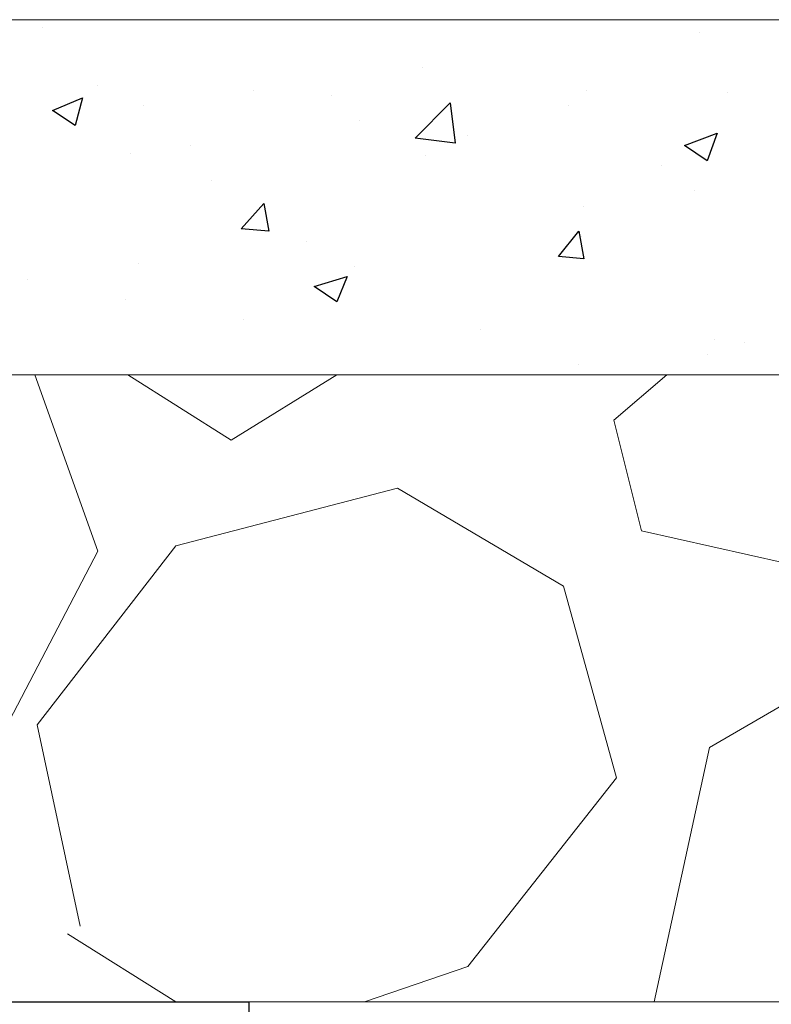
# Model space of a CAD drawing. Header units: metres. Extents: x -18 to 342, y 4 to 63.
# Tile 139 of 173: x 301.7 to 304.58, y 10.68 to 14.44. Entities that reach past the tile are written whole.
import ezdxf

# ---------------------------------------------------------------- set-up
doc = ezdxf.new("R2010")
doc.units = ezdxf.units.M
doc.header["$MEASUREMENT"] = 0
for name, color, linetype in [('PDF_hatch', 7, 'Continuous'), ('PDF_hatch-borshi', 7, 'Continuous'), ('PDF_kaff', 7, 'Continuous'), ('PDF_wall', 7, 'Continuous')]:
    doc.layers.add(name, color=color, linetype=linetype)

msp = doc.modelspace()

# ---------------------------------------------------------------- linework, layer by layer
at = {"layer": 'PDF_hatch', "lineweight": 25}
for points in [[(301.788, 14.4147), (301.788, 14.4147)], [(304.3018, 14.3954), (304.3018, 14.3954)], [(303.2423, 14.2606), (303.2423, 14.2606)], [(301.9999, 14.1932), (301.9999, 14.1932)], [(302.597, 14.1739), (302.597, 14.1739)], [(303.8684, 14.1739), (303.8684, 14.1739)], [(304.4077, 14.1643), (304.4077, 14.1643)], [(302.8956, 14.1547), (302.8956, 14.1547)], [(302.1733, 14.1161), (302.1733, 14.1161)], [(303.8009, 14.1161), (303.8009, 14.1161)], [(303.0015, 14.0583), (303.0015, 14.0583)], [(303.4157, 14.0006), (303.4157, 14.0006)], [(302.3563, 13.962), (302.3563, 13.962)], [(302.1251, 13.9331), (302.1251, 13.9331)], [(303.252, 13.9235), (303.252, 13.9235)], [(304.1573, 13.885), (304.1573, 13.885)], [(302.4333, 13.8272), (302.4333, 13.8272)], [(304.2825, 13.7887), (304.2825, 13.7887)], [(303.8587, 13.7309), (303.8587, 13.7309)], [(302.7993, 13.596), (302.7993, 13.596)], [(303.8491, 13.6153), (303.8491, 13.6153)], [(302.154, 13.5094), (302.154, 13.5094)], [(302.9823, 13.4997), (302.9823, 13.4997)], [(301.7302, 13.4516), (301.7302, 13.4516)], [(302.1058, 13.3745), (302.1058, 13.3745)], [(302.5585, 13.2975), (302.5585, 13.2975)], [(303.4638, 13.259), (303.4638, 13.259)], [(304.3595, 13.2204), (304.3595, 13.2204)], [(304.4751, 13.2108), (304.4751, 13.2108)], [(304.3307, 13.1626), (304.3307, 13.1626)], [(303.8395, 13.1241), (303.8395, 13.1241)]]:
    msp.add_lwpolyline(points, dxfattribs=at)
for points in [[(301.9421, 14.145), (301.9132, 14.0391), (301.8265, 14.0969)], [(303.3675, 13.9717), (303.2134, 13.9909), (303.3483, 14.1258)], [(304.3692, 14.0102), (304.3307, 13.9042), (304.244, 13.962)], [(302.6356, 13.7405), (302.6548, 13.6346), (302.5489, 13.6442)], [(303.8395, 13.6346), (303.8587, 13.5286), (303.7624, 13.5383)], [(302.9534, 13.4612), (302.9149, 13.3649), (302.8282, 13.4227)]]:
    msp.add_lwpolyline(points, close=True, dxfattribs=at)
at = {"layer": 'PDF_hatch-borshi', "lineweight": 18}
for points in [[(301.7591, 13.0856), (301.9999, 12.4114), (301.4317, 11.3231), (300.353, 10.6874)], [(302.1155, 13.0856), (302.5104, 12.8352), (302.9149, 13.0856)], [(305.8139, 13.0856), (305.8139, 13.0663), (304.8989, 12.3055), (304.0802, 12.4885), (303.9743, 12.9122), (304.1766, 13.0856)], [(301.9325, 10.9764), (301.7688, 11.7469), (302.2985, 12.4307), (303.146, 12.6522), (303.7817, 12.2766), (303.9839, 11.5446), (303.4157, 10.8223), (303.0208, 10.6874)], [(306.7673, 10.6874), (306.411, 11.8528), (305.419, 12.2862), (304.3403, 11.6602), (304.1284, 10.6874)], [(301.8843, 10.9475), (302.2985, 10.6874)]]:
    msp.add_lwpolyline(points, dxfattribs=at)
at = {"layer": 'PDF_kaff', "lineweight": 20}
for points in [[(314.1641, 14.434), (314.1641, 6.2763), (316.1867, 6.2763), (316.1867, 13.0856), (315.5125, 14.4436), (300.3626, 14.4436)], [(299.9292, 13.0856), (314.1641, 13.0856)], [(302.5778, 10.6874), (314.1641, 10.6874)]]:
    msp.add_lwpolyline(points, dxfattribs=at)
at = {"layer": 'PDF_wall', "lineweight": 25}
msp.add_lwpolyline([(295.0847, 6.0067), (295.0847, 10.6874), (302.5778, 10.6874), (302.5778, 6.0067)], dxfattribs=at)

doc.saveas('drawing.dxf')
